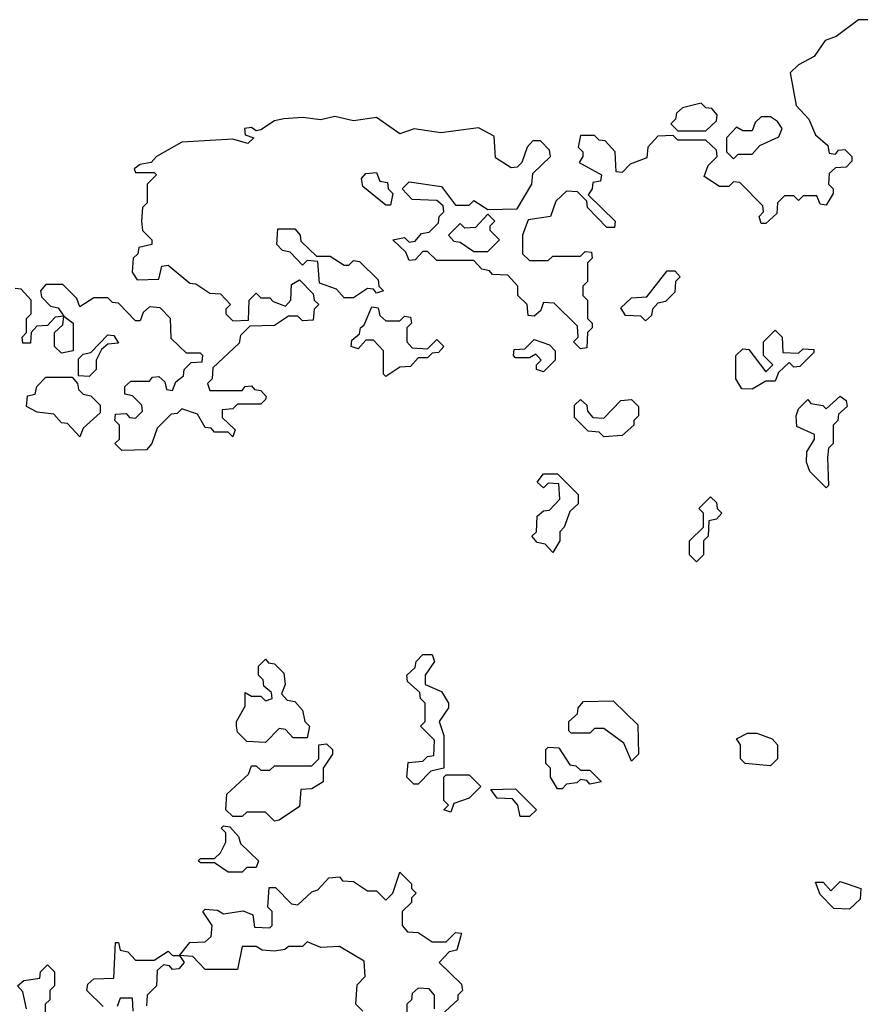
# Model space of a CAD drawing. Extents: x 2737311 to 2867920, y 875798 to 1012690.
# Tile 53 of 79: x 2820955 to 2822775, y 947215 to 949340. Entities that reach past the tile are written whole.
import ezdxf

# ---------------------------------------------------------------- set-up
doc = ezdxf.new("R2010")
doc.units = 0

msp = doc.modelspace()

# ---------------------------------------------------------------- linework, layer by layer
at = {"layer": '0CON20XD'}
for points in [[(2822785, 949340), (2822765, 949340), (2822716.2, 949303.8), (2822692.5, 949295), (2822669.3, 949260.7), (2822635, 949242.5), (2822617.5, 949225), (2822630, 949155), (2822657.5, 949125), (2822671.7, 949091.7), (2822698.3, 949068.3), (2822701.7, 949051.7), (2822715, 949050), (2822721.7, 949058.3), (2822735, 949060), (2822750, 949045), (2822750, 949035), (2822738.3, 949021.7), (2822715, 949020), (2822701.7, 949008.3), (2822700, 948985), (2822710, 948975), (2822710, 948965), (2822695, 948940), (2822681.7, 948941.7), (2822675, 948960), (2822645, 948960), (2822635, 948950), (2822625, 948960), (2822605, 948960), (2822590, 948945), (2822588.3, 948921.7), (2822565, 948900), (2822555, 948900), (2822550, 948915), (2822560, 948925), (2822558.3, 948938.3), (2822508.3, 948988.3), (2822495, 948990), (2822485, 948980), (2822465, 948980), (2822431.7, 949001.7), (2822440, 949025), (2822460, 949045), (2822458.3, 949058.3), (2822435, 949080), (2822375, 949080), (2822365, 949090), (2822331.7, 949088.3), (2822310, 949065), (2822308.3, 949041.7), (2822271.7, 949028.3), (2822255, 949010), (2822241.7, 949011.7), (2822240, 949055), (2822218.3, 949078.3), (2822205, 949080), (2822195, 949090), (2822165, 949090), (2822160, 949065), (2822170, 949055), (2822170, 949045), (2822161.7, 949031.7), (2822210, 949005), (2822208.3, 948991.7), (2822191.7, 948988.3), (2822190, 948975), (2822181.7, 948961.7), (2822240, 948905), (2822238.3, 948891.7), (2822221.7, 948891.7), (2822180, 948935), (2822178.3, 948948.3), (2822158.3, 948968.3), (2822135, 948970), (2822111.7, 948948.3), (2822100, 948915), (2822051.7, 948908.3), (2822040, 948875), (2822040, 948835), (2822055, 948820), (2822095, 948820), (2822105, 948830), (2822165, 948830), (2822175, 948840), (2822188.3, 948838.3), (2822190, 948825), (2822180, 948815), (2822180, 948775), (2822170, 948765), (2822170, 948745), (2822180, 948735), (2822180, 948695), (2822190, 948685), (2822190, 948675), (2822180, 948665), (2822178.3, 948631.7), (2822165, 948630), (2822150, 948645), (2822160, 948655), (2822158.3, 948678.3), (2822108.3, 948728.3), (2822085, 948730), (2822078.3, 948711.7), (2822065, 948700), (2822051.7, 948701.7), (2822050, 948725), (2822030, 948745), (2822030, 948765), (2822008.3, 948788.3), (2821975, 948790), (2821968.3, 948798.3), (2821951.7, 948801.7), (2821935, 948820), (2821855, 948820), (2821835, 948840), (2821825, 948840), (2821808.3, 948821.7), (2821795, 948820), (2821788.3, 948838.3), (2821760, 948865), (2821785, 948870), (2821795, 948860), (2821808.3, 948861.7), (2821821.7, 948878.3), (2821838.3, 948881.7), (2821858.3, 948901.7), (2821860, 948915), (2821870, 948925), (2821868.3, 948938.3), (2821855, 948950), (2821801.7, 948951.7), (2821780, 948975), (2821795, 948990), (2821865, 948980), (2821895, 948940), (2821925, 948940), (2821935, 948950), (2821965, 948930), (2822028.3, 948931.7), (2822060, 948985), (2822061.7, 949008.3), (2822100, 949045), (2822098.3, 949058.3), (2822078.3, 949078.3), (2822061.7, 949078.3), (2822050, 949065), (2822038.3, 949031.7), (2822028.3, 949021.7), (2822015, 949020), (2821981.7, 949041.7), (2821978.3, 949088.3), (2821945, 949106.7), (2821863.9, 949096.1), (2821805.8, 949104.2), (2821775, 949094), (2821725, 949129.2), (2821675, 949122), (2821635, 949130.8), (2821605, 949124), (2821565, 949129.2), (2821525, 949125.7), (2821505, 949121.4), (2821475, 949102.5), (2821465, 949100), (2821455, 949107.5), (2821440, 949105), (2821441.7, 949091.7), (2821460, 949085), (2821447, 949073), (2821415, 949082.5), (2821305, 949076), (2821250, 949045), (2821238.3, 949031.7), (2821215, 949027.5), (2821201.7, 949018.3), (2821205, 949010), (2821245, 949010), (2821250, 949005), (2821230, 948985), (2821230, 948945), (2821220, 948935), (2821217.5, 948905), (2821220, 948885), (2821240, 948865), (2821240, 948855), (2821211.7, 948848.3), (2821210, 948835), (2821200, 948825), (2821197.5, 948795), (2821208.3, 948778.3), (2821255, 948780), (2821261.7, 948808.3), (2821275, 948810), (2821321.7, 948771.7), (2821335, 948770), (2821365, 948750), (2821388.3, 948748.3), (2821410, 948725), (2821400, 948715), (2821400, 948705), (2821415, 948690), (2821448.3, 948691.7), (2821450, 948735), (2821465, 948750), (2821475, 948740), (2821495, 948740), (2821501.7, 948731.7), (2821528.3, 948721.7), (2821540, 948735), (2821541.7, 948768.3), (2821558.3, 948778.3), (2821588.3, 948748.3), (2821590, 948735), (2821600, 948725), (2821590, 948715), (2821588.3, 948691.7), (2821565, 948690), (2821555, 948700), (2821535, 948700), (2821505, 948680), (2821451.7, 948678.3), (2821431.7, 948658.3), (2821428.3, 948641.7), (2821371.7, 948588.3), (2821370, 948565), (2821360, 948555), (2821365, 948540), (2821435, 948540), (2821441.7, 948548.3), (2821455, 948550), (2821461.7, 948541.7), (2821475, 948540), (2821487, 948527), (2821485, 948520), (2821475, 948510), (2821425, 948510), (2821415, 948500), (2821391.7, 948498.3), (2821391.7, 948481.7), (2821420, 948455), (2821415, 948440), (2821405, 948450), (2821375, 948450), (2821368.3, 948458.3), (2821355, 948460), (2821338.3, 948488.3), (2821305, 948500), (2821295, 948490), (2821281.7, 948488.3), (2821251.7, 948458.3), (2821240, 948425), (2821228.3, 948411.7), (2821175, 948410), (2821160, 948425), (2821170, 948435), (2821170, 948465), (2821160, 948475), (2821161.7, 948488.3), (2821185, 948490), (2821191.7, 948481.7), (2821205, 948480), (2821220, 948495), (2821218.3, 948508.3), (2821198.3, 948528.3), (2821181.7, 948531.7), (2821181.7, 948548.3), (2821195, 948560), (2821235, 948560), (2821241.7, 948568.3), (2821255, 948570), (2821268.3, 948558.3), (2821271.7, 948541.7), (2821285, 948540), (2821291.7, 948558.3), (2821308.3, 948571.7), (2821310, 948585), (2821325, 948600), (2821348.3, 948601.7), (2821350, 948615), (2821345, 948620), (2821315, 948620), (2821281.7, 948651.7), (2821280, 948695), (2821258.3, 948718.3), (2821235, 948720), (2821221.7, 948708.3), (2821215, 948690), (2821205, 948690), (2821168.3, 948728.3), (2821155, 948730)], [(2822435, 949100), (2822458.3, 949121.7), (2822460, 949135), (2822448.3, 949148.3), (2822435, 949150), (2822425, 949160), (2822385, 949150), (2822371.7, 949138.3), (2822370, 949125), (2822360, 949115), (2822375, 949100), (2822435, 949100)], [(2822495, 949040), (2822505, 949050), (2822535, 949050), (2822551.7, 949068.3), (2822593, 949087), (2822600, 949105), (2822590, 949120), (2822575, 949130), (2822555, 949130), (2822541.7, 949118.3), (2822535, 949100), (2822515, 949100), (2822501.7, 949108.3), (2822480, 949085), (2822480, 949055), (2822495, 949040)], [(2821755, 948940), (2821745, 948940), (2821695, 948980), (2821692.5, 948997.5), (2821701.7, 949008.3), (2821725, 949010), (2821731.7, 948991.7), (2821748.3, 948988.3), (2821750, 948975), (2821760, 948965), (2821755, 948940)], [(2821965, 948840), (2821990, 948865), (2821970, 948885), (2821970, 948895), (2821980, 948905), (2821965, 948920), (2821938.3, 948891.7), (2821915, 948890), (2821905, 948900), (2821880, 948875), (2821891.7, 948861.7), (2821905, 948860), (2821935, 948840), (2821965, 948840)], [(2821675, 948740), (2821655, 948740), (2821638.3, 948758.3), (2821601.7, 948771.7), (2821598.3, 948818.3), (2821575, 948820), (2821565, 948810), (2821538.3, 948838.3), (2821521.7, 948841.7), (2821510, 948855), (2821511.7, 948888.3), (2821548.3, 948888.3), (2821560, 948875), (2821561.7, 948861.7), (2821595, 948830), (2821625, 948830), (2821655, 948810), (2821665, 948810), (2821675, 948820), (2821688.3, 948818.3), (2821728.3, 948778.3), (2821730, 948765), (2821740, 948755), (2821725, 948750), (2821718.3, 948758.3), (2821705, 948760), (2821675, 948740)], [(2822305, 948690), (2822295, 948700), (2822261.7, 948701.7), (2822251.7, 948718.3), (2822275, 948740), (2822308.3, 948741.7), (2822351.7, 948798.3), (2822368.3, 948798.3), (2822380, 948785), (2822370, 948775), (2822368.3, 948751.7), (2822348.3, 948731.7), (2822331.7, 948728.3), (2822320, 948715), (2822318.3, 948701.7), (2822305, 948690)], [(2821155, 948730), (2821145, 948740), (2821115, 948740), (2821085, 948720), (2821078.3, 948738.3), (2821048.3, 948768.3), (2821011.7, 948768.3), (2821000, 948755), (2821001.7, 948741.7), (2821021.7, 948721.7), (2821038.3, 948718.3), (2821050, 948700), (2821070, 948685), (2821070, 948625), (2821045, 948620), (2821030, 948635), (2821030, 948665), (2821048.3, 948681.7), (2821050, 948700), (2821031.7, 948698.3), (2821015, 948680), (2820991.7, 948678.3), (2820980, 948665), (2820978.3, 948641.7), (2820961.7, 948641.7), (2820960, 948655), (2820970, 948665), (2820970, 948695), (2820980, 948705), (2820980, 948735), (2820958.3, 948758.3), (2820945, 948760)], [(2821745, 948570), (2821740, 948575), (2821740, 948625), (2821718.3, 948648.3), (2821701.7, 948648.3), (2821685, 948630), (2821670, 948635), (2821671.7, 948648.3), (2821688.3, 948661.7), (2821690, 948675), (2821698.3, 948681.7), (2821715, 948720), (2821728.3, 948718.3), (2821731.7, 948701.7), (2821745, 948690), (2821775, 948690), (2821785, 948700), (2821798.3, 948698.3), (2821800, 948685), (2821790, 948675), (2821790, 948645), (2821801.7, 948631.7), (2821835, 948630), (2821855, 948650), (2821870, 948635), (2821858.3, 948621.7), (2821845, 948620), (2821835, 948610), (2821815, 948610), (2821798.3, 948591.7), (2821775, 948590), (2821745, 948570)], [(2822535, 948542.5), (2822513, 948543), (2822500, 948565), (2822500, 948615), (2822515, 948630), (2822528.3, 948628.3), (2822565, 948580), (2822580, 948595), (2822560, 948615), (2822560, 948645), (2822585, 948670), (2822600, 948655), (2822601.7, 948621.7), (2822635, 948620), (2822645, 948630), (2822668.3, 948628.3), (2822668.3, 948621.7), (2822638.3, 948591.7), (2822625, 948590), (2822615, 948600), (2822591.7, 948578.3), (2822585, 948560), (2822565, 948560), (2822535, 948542.5)], [(2821105, 948570), (2821081.7, 948571.7), (2821081.7, 948608.3), (2821091.7, 948618.3), (2821108.3, 948621.7), (2821145, 948660), (2821158.3, 948658.3), (2821168.3, 948641.7), (2821145, 948640), (2821131.7, 948628.3), (2821120, 948605), (2821120, 948585), (2821105, 948570)], [(2822085, 948580), (2822070, 948585), (2822070, 948595), (2822080, 948605), (2822068.3, 948618.3), (2822055, 948610), (2822025, 948610), (2822020, 948615), (2822021.7, 948628.3), (2822045, 948630), (2822065, 948650), (2822098.3, 948638.3), (2822110, 948625), (2822110, 948605), (2822085, 948580)], [(2821085, 948440), (2821058.3, 948468.3), (2821045, 948470), (2821028.3, 948488.3), (2820993, 948493), (2820970, 948505), (2820971.7, 948528.3), (2820988.3, 948531.7), (2820991.7, 948548.3), (2821011.7, 948568.3), (2821068.3, 948568.3), (2821080, 948555), (2821081.7, 948541.7), (2821091.7, 948531.7), (2821108.3, 948528.3), (2821128.3, 948508.3), (2821128.3, 948491.7), (2821091.7, 948458.3), (2821085, 948440)], [(2822215, 948440), (2822205, 948450), (2822181.7, 948451.7), (2822151.7, 948481.7), (2822151.7, 948508.3), (2822165, 948520), (2822178.3, 948508.3), (2822180, 948495), (2822191.7, 948481.7), (2822215, 948480), (2822251.7, 948518.3), (2822275, 948520), (2822290, 948505), (2822290, 948485), (2822280, 948475), (2822280, 948465), (2822255, 948442.5), (2822215, 948440)], [(2822695, 948330), (2822660, 948365), (2822652.5, 948385), (2822653, 948407), (2822670, 948435), (2822670, 948445), (2822631.7, 948461.7), (2822630, 948485), (2822635, 948500), (2822655, 948520), (2822661.7, 948511.7), (2822687.5, 948507.5), (2822695, 948500), (2822725, 948527.5), (2822738.3, 948518.3), (2822740, 948505), (2822721.7, 948488.3), (2822720, 948475), (2822710, 948465), (2822710, 948425), (2822700, 948415), (2822697.5, 948395), (2822700, 948335), (2822695, 948330)], [(2822105, 948190), (2822088.3, 948208.3), (2822071.7, 948211.7), (2822060, 948225), (2822070, 948235), (2822071.7, 948268.3), (2822085, 948280), (2822098.3, 948281.7), (2822120, 948305), (2822118.3, 948338.3), (2822095, 948340), (2822085, 948330), (2822071.7, 948341.7), (2822085, 948360), (2822115, 948360), (2822160, 948315), (2822160, 948295), (2822141.7, 948278.3), (2822130, 948245), (2822120, 948235), (2822120, 948215), (2822105, 948190)], [(2822415, 948170), (2822400, 948185), (2822400, 948215), (2822430, 948245), (2822430, 948275), (2822420, 948285), (2822445, 948310), (2822458.3, 948298.3), (2822460, 948285), (2822470, 948275), (2822458.3, 948261.7), (2822441.7, 948258.3), (2822440, 948225), (2822430, 948215), (2822430, 948185), (2822415, 948170)], [(2821815, 947690), (2821805, 947690), (2821790, 947705), (2821793, 947737), (2821825, 947740), (2821835, 947750), (2821848.3, 947751.7), (2821850, 947785), (2821820, 947815), (2821830, 947825), (2821830, 947865), (2821820, 947875), (2821818.3, 947888.3), (2821791.7, 947911.7), (2821790, 947925), (2821808.3, 947941.7), (2821810, 947955), (2821825, 947970), (2821845, 947970), (2821850, 947955), (2821830, 947925), (2821830, 947905), (2821865, 947890), (2821880, 947865), (2821880, 947855), (2821860, 947825), (2821870, 947795), (2821870, 947725), (2821841.7, 947718.3), (2821815, 947690)], [(2821485, 947780), (2821445, 947782.5), (2821425, 947802.5), (2821422.5, 947815), (2821422.5, 947825), (2821441.7, 947858.3), (2821441.7, 947888.3), (2821455, 947880), (2821475, 947880), (2821485, 947870), (2821500, 947875), (2821498.3, 947888.3), (2821481.7, 947901.7), (2821480, 947915), (2821470, 947925), (2821470, 947945), (2821485, 947960), (2821491.7, 947951.7), (2821505, 947950), (2821525, 947930), (2821527.5, 947905), (2821520, 947885), (2821531.7, 947871.7), (2821548.3, 947868.3), (2821565, 947850), (2821570, 947825), (2821580, 947815), (2821575, 947790), (2821545, 947790), (2821528.3, 947808.3), (2821515, 947810), (2821485, 947780)], [(2822275, 947740), (2822258.3, 947778.3), (2822215, 947810), (2822195, 947810), (2822185, 947800), (2822145, 947800), (2822140, 947805), (2822140, 947825), (2822158.3, 947841.7), (2822160, 947855), (2822171.7, 947868.3), (2822235, 947870), (2822288.3, 947818.3), (2822290, 947755), (2822275, 947740)], [(2822575, 947730), (2822520, 947735), (2822510, 947745), (2822510, 947775), (2822501.7, 947788.3), (2822525, 947800), (2822545, 947800), (2822578.3, 947788.3), (2822590, 947775), (2822590, 947745), (2822575, 947730)], [(2821505, 947610), (2821485, 947630), (2821445, 947630), (2821435, 947620), (2821415, 947620), (2821400, 947635), (2821401.7, 947668.3), (2821448.3, 947711.7), (2821455, 947730), (2821465, 947730), (2821475, 947720), (2821495, 947720), (2821505, 947730), (2821585, 947730), (2821600, 947745), (2821600, 947775), (2821617, 947777), (2821630, 947765), (2821630, 947755), (2821610, 947725), (2821610, 947695), (2821585, 947680), (2821561.7, 947678.3), (2821558.3, 947641.7), (2821515, 947612.5), (2821505, 947610)], [(2822125, 947680), (2822115, 947680), (2822100, 947705), (2822100, 947725), (2822090, 947735), (2822090, 947765), (2822095, 947770), (2822118.3, 947768.3), (2822141.7, 947731.7), (2822155, 947730), (2822165, 947720), (2822185, 947720), (2822210, 947695), (2822185, 947690), (2822178.3, 947698.3), (2822165, 947700), (2822157, 947693), (2822135, 947690), (2822125, 947680)], [(2821885, 947630), (2821870, 947635), (2821880, 947645), (2821870, 947655), (2821870, 947705), (2821875, 947710), (2821925, 947710), (2821950, 947685), (2821925, 947660), (2821891.7, 947648.3), (2821885, 947630)], [(2822055, 947620), (2822035, 947620), (2822030, 947645), (2822018.3, 947658.3), (2821985, 947660), (2821971.7, 947678.3), (2822025, 947680), (2822070, 947635), (2822055, 947620)], [(2821435, 947500), (2821405, 947500), (2821375, 947520), (2821345, 947520), (2821340, 947525), (2821345, 947530), (2821375, 947530), (2821388.3, 947541.7), (2821400, 947565), (2821400, 947585), (2821390, 947595), (2821395, 947600), (2821408.3, 947598.3), (2821427, 947577), (2821431.7, 947561.7), (2821470, 947525), (2821465, 947510), (2821445, 947510), (2821435, 947500)], [(2821135, 947210), (2821100, 947245), (2821101.7, 947258.3), (2821115, 947270), (2821158.3, 947271.7), (2821161.7, 947348.3), (2821168.3, 947348.3), (2821171.7, 947331.7), (2821188.3, 947328.3), (2821205, 947310), (2821245, 947310), (2821275, 947330), (2821285, 947320), (2821300, 947320), (2821321.7, 947348.3), (2821355, 947350), (2821368.3, 947361.7), (2821370, 947385), (2821350, 947415), (2821355, 947420), (2821381.7, 947418.3), (2821395, 947410), (2821437, 947417), (2821458.3, 947408.3), (2821461.7, 947381.7), (2821495, 947380), (2821500, 947385), (2821500, 947415), (2821490, 947425), (2821493, 947467), (2821507, 947467), (2821541.7, 947431.7), (2821555, 947430), (2821585, 947457.5), (2821598.3, 947461.7), (2821621.7, 947488.3), (2821645, 947490), (2821651.7, 947481.7), (2821675, 947480), (2821705, 947460), (2821725, 947460), (2821745, 947440), (2821760, 947455), (2821775, 947500), (2821800, 947475), (2821800, 947465), (2821810, 947455), (2821800, 947445), (2821800, 947435), (2821780, 947415), (2821780, 947385), (2821791.7, 947371.7), (2821815, 947370), (2821845, 947350), (2821875, 947350), (2821895, 947370), (2821908.3, 947368.3), (2821898.3, 947331.7), (2821881.7, 947328.3), (2821860, 947305), (2821908.3, 947258.3), (2821910, 947245), (2821900, 947235), (2821900, 947225), (2821865, 947192.5)], [(2822745, 947420), (2822711.7, 947421.7), (2822681.7, 947451.7), (2822671.7, 947478.3), (2822688.3, 947478.3), (2822705, 947460), (2822725, 947480), (2822770, 947465), (2822768.3, 947441.7), (2822745, 947420)], [(2821695, 947200), (2821680, 947215), (2821683, 947257), (2821700, 947275), (2821698.3, 947308.3), (2821645, 947340), (2821605, 947337.5), (2821575, 947350), (2821565, 947340), (2821535, 947340), (2821527, 947333), (2821505, 947330), (2821478.3, 947331.7), (2821465, 947340), (2821435, 947340), (2821425, 947290), (2821355, 947290), (2821328.3, 947318.3), (2821300, 947320), (2821310, 947305), (2821298.3, 947291.7), (2821285, 947290), (2821278.3, 947298.3), (2821265, 947300), (2821251.7, 947288.3), (2821250, 947255), (2821230, 947235), (2821228.3, 947211.7)], [(2820970, 947205), (2820961.7, 947241.7), (2820950, 947255), (2820963.6, 947266.4), (2820998.3, 947271.7), (2821000, 947285), (2821015, 947300), (2821030, 947285), (2821030, 947255), (2821020, 947245), (2821020, 947225), (2821010, 947215), (2821010, 947175)], [(2821850, 947205), (2821850, 947235), (2821838.3, 947248.3), (2821815, 947250), (2821801.7, 947238.3), (2821800, 947225), (2821790, 947215), (2821790, 947145)], [(2821200, 947200), (2821198.3, 947228.3), (2821171.7, 947228.3), (2821165, 947210)]]:
    msp.add_lwpolyline(points, dxfattribs=at)

doc.saveas('drawing.dxf')
